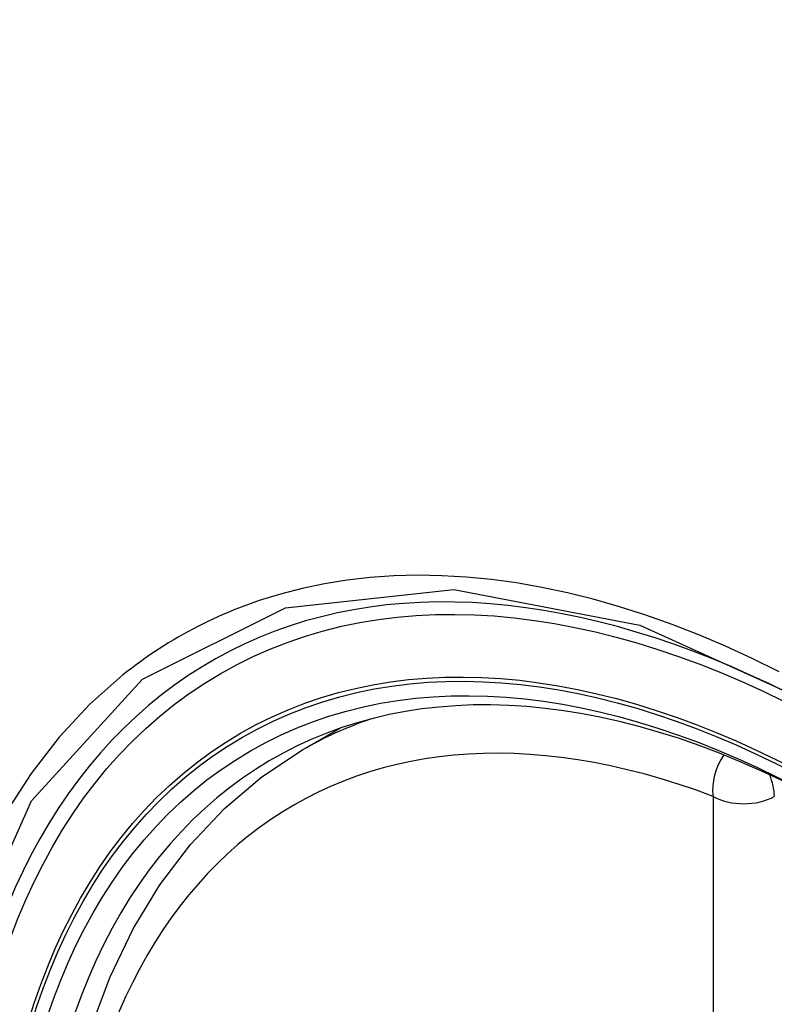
# Model space of a CAD drawing. Header units: inches. Extents: x 378 to 445.2, y 145.3 to 209.5.
# Tile 48 of 129: x 380.66 to 380.866, y 201.151 to 201.419. Entities that reach past the tile are written whole.
import ezdxf

# ---------------------------------------------------------------- set-up
doc = ezdxf.new("R2010")
doc.units = ezdxf.units.IN
doc.header["$MEASUREMENT"] = 0
doc.layers.add('Visible Edges(ANSI)', color=7, linetype='Continuous', lineweight=25)
doc.layers.add('Visible Tangent Edges(ANSI)', color=7, linetype='Continuous', lineweight=25)

msp = doc.modelspace()

# ---------------------------------------------------------------- linework, layer by layer
at = {"layer": 'Visible Edges(ANSI)'}
msp.add_line((380.73732, 201.22012), (380.74759, 201.22605), dxfattribs=at)
at = {"layer": 'Visible Edges(ANSI)', "flags": 128}
msp.add_lwpolyline([(380.71346, 200.89337), (380.70488, 200.91236), (380.69714, 200.93152), (380.69028, 200.95076), (380.68434, 200.96999), (380.67934, 200.98914), (380.6753, 201.00811), (380.67225, 201.02684), (380.6702, 201.04523), (380.66917, 201.06321), (380.66917, 201.08069), (380.67021, 201.09762), (380.67229, 201.11392), (380.67542, 201.1295), (380.67961, 201.14432), (380.68484, 201.15828), (380.69111, 201.17133), (380.69841, 201.18338), (380.70672, 201.19437), (380.71602, 201.2042), (380.72624, 201.21281), (380.73732, 201.22012)], dxfattribs=at)
at = {"layer": 'Visible Edges(ANSI)'}
for centre, major_axis, start_param, end_param in [((380.99125, 200.44277), (-0.64961, 1.12515), 5.161526, 5.834048), ((380.88651, 200.94484), (0.15748, -0.27276), 2.363977, 7.060801)]:
    msp.add_ellipse(centre, major_axis=major_axis, ratio=0.57735, start_param=start_param, end_param=end_param, dxfattribs=at)
msp.add_ellipse((380.88303, 200.94283), major_axis=(-0.15994, 0.27703), ratio=0.57735, dxfattribs=at)
at = {"layer": 'Visible Tangent Edges(ANSI)'}
msp.add_line((380.84927, 201.20747), (380.84927, 200.72279), dxfattribs=at)
at = {"layer": 'Visible Tangent Edges(ANSI)', "flags": 128}
for points in [[(380.86728, 201.24145), (380.85996, 201.24505), (380.85266, 201.2484), (380.84538, 201.25149), (380.83812, 201.25432), (380.8309, 201.25688), (380.82374, 201.25918), (380.81662, 201.26121), (380.80958, 201.26296), (380.8026, 201.26443), (380.79569, 201.26564), (380.78883, 201.26657), (380.78205, 201.26723), (380.77534, 201.26762), (380.76873, 201.26773), (380.76221, 201.26756), (380.7558, 201.26712), (380.7495, 201.26641), (380.74332, 201.26542), (380.73726, 201.26416), (380.73133, 201.26263), (380.72552, 201.26083), (380.71985, 201.25877)], [(380.67363, 200.90562), (380.6495, 200.9747), (380.63605, 201.04228), (380.6339, 201.10536), (380.64316, 201.16078), (380.66344, 201.20624), (380.69371, 201.23944), (380.73265, 201.25891), (380.77862, 201.26389), (380.82928, 201.25411), (380.8824, 201.23006)], [(380.71985, 201.25877), (380.71843, 201.2582), (380.71701, 201.25762), (380.71561, 201.25702), (380.71421, 201.2564), (380.71283, 201.25576), (380.71145, 201.25511), (380.71008, 201.25445), (380.70872, 201.25376), (380.70738, 201.25306), (380.70604, 201.25234), (380.70471, 201.25161), (380.70339, 201.25086), (380.70208, 201.25009), (380.70078, 201.2493), (380.69948, 201.2485), (380.6982, 201.24769), (380.69693, 201.24685), (380.69567, 201.24601), (380.69442, 201.24514), (380.69318, 201.24426), (380.69195, 201.24336), (380.69073, 201.24245), (380.68952, 201.24152), (380.68832, 201.24057)], [(380.68832, 201.24057), (380.67929, 201.23259), (380.67094, 201.22362), (380.66328, 201.21369), (380.65634, 201.20285), (380.65015, 201.19111), (380.64474, 201.17851), (380.64014, 201.1651), (380.63636, 201.15095), (380.63341, 201.13611), (380.6313, 201.12062), (380.63003, 201.10451), (380.6296, 201.08783), (380.63003, 201.07061), (380.63131, 201.05297), (380.63345, 201.03496), (380.63641, 201.01666), (380.6402, 200.99811), (380.6448, 200.97938), (380.65019, 200.96052), (380.65637, 200.94159), (380.66331, 200.92267), (380.67096, 200.90387)]]:
    msp.add_lwpolyline(points, dxfattribs=at)
at = {"layer": 'Visible Tangent Edges(ANSI)'}
for centre, major_axis, ratio, start_param, end_param in [((380.88552, 200.94427), (-0.17318, 0.29996), 0.57735, 5.05527, 10.652693), ((380.88547, 200.94424), (-0.15059, 0.26083), 0.57735, 5.66855, 8.468616), ((380.89382, 200.94906), (-0.1565, 0.27106), 0.57735, 6.171189, 6.283185), ((380.85763, 201.21229), (-0.00418, -0.01105), 0.667065, 4.356432, 5.396522), ((380.85763, 201.21229), (0.00591, -0.01023), 0.57735, 0.785398, 1.348991), ((380.85763, 201.21229), (-0.01181, 0), 0.57735, 0.785398, 2.356194)]:
    msp.add_ellipse(centre, major_axis=major_axis, ratio=ratio, start_param=start_param, end_param=end_param, dxfattribs=at)
for centre, major_axis in [((380.88611, 200.94461), (0.17111, -0.29637)), ((380.88313, 200.94289), (-0.1627, 0.2818)), ((380.88303, 200.94283), (0.1621, -0.28076))]:
    msp.add_ellipse(centre, major_axis=major_axis, ratio=0.57735, dxfattribs=at)

doc.saveas('drawing.dxf')
